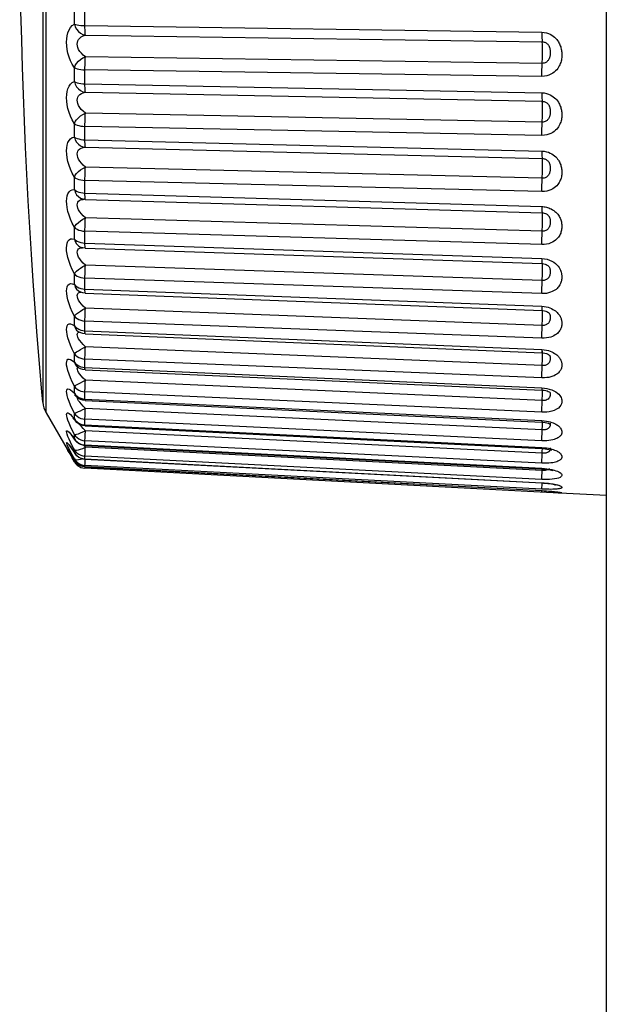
# Model space of a CAD drawing. Header units: millimetres. Extents: x -131 to 719, y -272 to 510.
# Tile 16 of 102: x -131 to -123, y 149 to 162. Entities that reach past the tile are written whole.
import ezdxf

# ---------------------------------------------------------------- set-up
doc = ezdxf.new("R2010")
doc.units = ezdxf.units.MM
doc.header["$LTSCALE"] = 23.1
doc.layers.get('0').update_dxf_attribs({"linetype": 'CONTINUOUS'})

msp = doc.modelspace()

# ---------------------------------------------------------------- linework, layer by layer
at = {"color": 7}
for p, q in [((-130.68, 156.962), (-130.68, 171.381)), ((-122.985, 140.751), (-122.985, 167.893)), ((-130.291, 162.3), (-130.291, 162.497)), ((-130.145, 162.249), (-130.145, 162.478)), ((-130.145, 162.279), (-123.87, 162.188)), ((-130.14, 162.148), (-123.866, 162.057)), ((-123.866, 161.761), (-130.14, 161.852)), ((-130.291, 161.51), (-130.291, 161.701)), ((-130.145, 161.451), (-130.145, 161.673)), ((-123.87, 161.582), (-130.145, 161.673)), ((-130.145, 161.48), (-123.87, 161.356)), ((-130.14, 161.363), (-123.866, 161.24)), ((-123.866, 160.954), (-130.14, 161.077)), ((-130.291, 160.749), (-130.291, 160.932)), ((-130.145, 160.683), (-130.145, 160.895)), ((-123.87, 160.772), (-130.145, 160.895)), ((-130.145, 160.71), (-123.87, 160.556)), ((-130.14, 160.609), (-123.866, 160.454)), ((-123.866, 160.182), (-130.14, 160.337)), ((-130.291, 160.026), (-130.291, 160.199)), ((-130.145, 159.953), (-130.145, 160.153)), ((-123.87, 159.999), (-130.145, 160.153)), ((-130.141, 159.893), (-130.157, 159.894)), ((-130.157, 159.894), (-130.157, 159.894)), ((-130.145, 159.979), (-123.87, 159.794)), ((-130.144, 159.931), (-130.145, 159.953)), ((-130.141, 159.893), (-123.866, 159.709)), ((-123.866, 159.454), (-130.14, 159.638)), ((-123.804, 159.691), (-123.804, 159.691)), ((-130.291, 159.348), (-130.291, 159.509)), ((-130.145, 159.269), (-130.145, 159.456)), ((-123.87, 159.272), (-130.145, 159.456)), ((-130.195, 159.227), (-130.177, 159.228)), ((-130.173, 159.227), (-130.191, 159.232)), ((-130.191, 159.232), (-130.191, 159.232)), ((-130.141, 159.223), (-130.173, 159.227)), ((-130.145, 159.293), (-123.87, 159.081)), ((-130.141, 159.223), (-123.867, 159.012)), ((-130.243, 159.125), (-130.25, 159.148)), ((-123.87, 159.081), (-123.834, 159.078)), ((-123.866, 158.777), (-130.14, 158.989)), ((-123.864, 159.013), (-123.865, 159.016)), ((-123.78, 158.977), (-123.78, 158.977)), ((-130.291, 158.723), (-130.291, 158.87)), ((-130.145, 158.639), (-130.145, 158.81)), ((-123.87, 158.598), (-130.145, 158.81)), ((-130.203, 158.669), (-130.174, 158.663)), ((-130.174, 158.663), (-130.145, 158.66)), ((-130.145, 158.66), (-123.87, 158.424)), ((-130.204, 158.618), (-130.22, 158.626)), ((-130.22, 158.626), (-130.22, 158.626)), ((-130.142, 158.605), (-123.868, 158.368)), ((-123.866, 158.16), (-130.14, 158.397)), ((-123.87, 158.424), (-123.84, 158.421)), ((-123.863, 158.38), (-123.864, 158.38)), ((-130.291, 158.157), (-130.291, 158.289)), ((-123.77, 158.329), (-123.77, 158.329)), ((-130.229, 158.109), (-130.203, 158.098)), ((-130.203, 158.098), (-130.174, 158.092)), ((-123.87, 157.986), (-130.145, 158.222)), ((-130.233, 158.074), (-130.241, 158.08)), ((-130.174, 158.092), (-130.145, 158.089)), ((-130.145, 158.089), (-123.87, 157.829)), ((-130.143, 158.046), (-123.868, 157.787)), ((-123.866, 157.609), (-130.14, 157.868)), ((-123.87, 157.829), (-123.838, 157.826)), ((-130.725, 157.717), (-130.725, 157.34)), ((-130.291, 157.657), (-130.291, 157.773)), ((-123.87, 157.441), (-130.145, 157.7)), ((-123.868, 157.787), (-123.852, 157.785)), ((-123.863, 157.808), (-123.863, 157.81)), ((-123.852, 157.785), (-123.829, 157.782)), ((-123.769, 157.755), (-123.766, 157.753)), ((-123.764, 157.75), (-123.764, 157.75)), ((-130.233, 157.581), (-130.256, 157.599)), ((-130.174, 157.587), (-130.145, 157.583)), ((-130.145, 157.583), (-123.87, 157.304)), ((-130.143, 157.552), (-123.869, 157.273)), ((-130.725, 157.34), (-130.725, 157.149)), ((-130.291, 157.229), (-130.291, 157.327)), ((-123.866, 157.129), (-130.14, 157.408)), ((-123.87, 157.304), (-123.836, 157.301)), ((-123.768, 157.287), (-123.734, 157.276)), ((-130.725, 157.149), (-130.725, 157.106)), ((-130.291, 157.229), (-130.28, 157.203)), ((-130.28, 157.203), (-130.268, 157.187)), ((-130.278, 157.198), (-130.268, 157.187)), ((-130.268, 157.187), (-130.268, 157.187)), ((-130.25, 157.161), (-130.252, 157.173)), ((-130.205, 157.143), (-130.233, 157.158)), ((-130.174, 157.154), (-130.145, 157.15)), ((-130.145, 157.15), (-130.145, 157.249)), ((-123.87, 156.97), (-130.145, 157.249)), ((-130.145, 157.15), (-123.87, 156.854)), ((-123.77, 157.248), (-123.763, 157.244)), ((-123.761, 157.246), (-123.761, 157.246)), ((-130.195, 157.08), (-130.216, 157.105)), ((-130.175, 157.133), (-130.205, 157.143)), ((-130.144, 157.129), (-130.175, 157.133)), ((-130.144, 157.129), (-123.87, 156.833)), ((-123.866, 156.727), (-130.14, 157.022)), ((-130.68, 156.962), (-130.323, 156.344)), ((-130.32, 156.911), (-130.291, 156.877)), ((-130.291, 156.956), (-130.261, 156.966)), ((-130.291, 156.877), (-130.291, 156.956)), ((-130.291, 156.877), (-130.28, 156.853)), ((-130.282, 156.856), (-130.276, 156.848)), ((-130.28, 156.853), (-130.277, 156.849)), ((-130.277, 156.849), (-130.276, 156.849)), ((-130.253, 156.835), (-130.229, 156.818)), ((-130.205, 156.795), (-130.233, 156.809)), ((-130.175, 156.785), (-130.205, 156.795)), ((-130.144, 156.781), (-130.175, 156.785)), ((-130.174, 156.798), (-130.145, 156.794)), ((-130.14, 156.715), (-130.17, 156.744)), ((-130.145, 156.794), (-130.145, 156.874)), ((-123.87, 156.578), (-130.145, 156.874)), ((-130.145, 156.794), (-123.87, 156.485)), ((-130.144, 156.781), (-123.87, 156.471)), ((-123.87, 156.854), (-123.838, 156.852)), ((-123.87, 156.833), (-123.853, 156.832)), ((-123.866, 156.727), (-123.863, 156.786)), ((-123.853, 156.832), (-123.826, 156.828)), ((-130.291, 156.605), (-130.291, 156.664)), ((-130.291, 156.605), (-130.282, 156.588)), ((-130.143, 156.656), (-130.14, 156.715)), ((-123.866, 156.406), (-130.14, 156.715)), ((-130.32, 156.509), (-130.344, 156.558)), ((-130.344, 156.494), (-130.32, 156.459)), ((-130.291, 156.454), (-130.32, 156.509)), ((-130.292, 156.601), (-130.282, 156.587)), ((-130.282, 156.588), (-130.282, 156.587)), ((-130.253, 156.561), (-130.229, 156.544)), ((-130.205, 156.525), (-130.233, 156.54)), ((-130.229, 156.544), (-130.203, 156.531)), ((-130.176, 156.516), (-130.205, 156.525)), ((-130.144, 156.511), (-130.176, 156.516)), ((-130.14, 156.489), (-130.167, 156.515)), ((-130.145, 156.519), (-130.145, 156.578)), ((-123.87, 156.269), (-130.145, 156.578)), ((-130.145, 156.519), (-123.87, 156.199)), ((-130.144, 156.511), (-123.87, 156.192)), ((-123.866, 156.17), (-130.14, 156.489)), ((-123.87, 156.485), (-123.838, 156.482)), ((-123.865, 156.435), (-123.863, 156.471)), ((-130.379, 156.443), (-130.39, 156.463)), ((-130.384, 156.459), (-130.378, 156.451)), ((-130.364, 156.416), (-130.379, 156.443)), ((-130.378, 156.451), (-130.375, 156.446)), ((-130.375, 156.446), (-130.367, 156.434)), ((-130.367, 156.434), (-130.357, 156.418)), ((-130.364, 156.43), (-130.344, 156.398)), ((-130.357, 156.418), (-130.346, 156.4)), ((-130.346, 156.4), (-130.333, 156.38)), ((-130.344, 156.398), (-130.333, 156.38)), ((-130.333, 156.38), (-130.297, 156.32)), ((-130.327, 156.369), (-130.32, 156.359)), ((-130.291, 156.289), (-130.323, 156.344)), ((-130.323, 156.344), (-130.323, 156.344)), ((-130.32, 156.459), (-130.291, 156.416)), ((-130.32, 156.359), (-130.297, 156.32)), ((-130.291, 156.416), (-130.291, 156.454)), ((-130.291, 156.416), (-130.287, 156.407)), ((-130.29, 156.412), (-130.286, 156.406)), ((-130.277, 156.394), (-130.287, 156.407)), ((-130.287, 156.407), (-130.287, 156.407)), ((-130.175, 156.329), (-130.205, 156.338)), ((-130.145, 156.327), (-130.145, 156.366)), ((-123.87, 156.047), (-130.145, 156.366)), ((-123.868, 156.347), (-123.865, 156.435)), ((-130.297, 156.32), (-130.289, 156.308)), ((-130.291, 156.311), (-130.291, 156.329)), ((-130.291, 156.311), (-130.29, 156.308)), ((-130.291, 156.289), (-130.274, 156.265)), ((-130.229, 156.226), (-130.203, 156.212)), ((-130.145, 156.324), (-130.175, 156.329)), ((-130.145, 156.221), (-130.175, 156.225)), ((-130.174, 156.243), (-130.145, 156.239)), ((-130.174, 156.226), (-130.145, 156.222)), ((-130.145, 156.324), (-130.145, 156.327)), ((-130.145, 156.327), (-123.87, 156.001)), ((-130.145, 156.324), (-123.87, 155.998)), ((-130.145, 156.221), (-130.145, 156.239)), ((-123.87, 155.914), (-130.145, 156.239)), ((-130.145, 156.222), (-123.87, 155.893)), ((-130.145, 156.2), (-130.144, 156.221)), ((-123.806, 155.867), (-130.145, 156.2)), ((-130.144, 156.257), (-130.143, 156.295)), ((-130.143, 156.295), (-130.141, 156.324)), ((-123.87, 156.199), (-123.836, 156.197)), ((-123.87, 156.192), (-123.842, 156.19)), ((-123.836, 156.197), (-123.801, 156.193)), ((-123.801, 156.193), (-123.766, 156.188)), ((-123.765, 156.193), (-123.773, 156.186)), ((-123.766, 156.188), (-123.732, 156.181)), ((-123.87, 156.001), (-123.87, 155.998)), ((-123.87, 155.931), (-123.868, 155.969)), ((-123.868, 155.969), (-123.867, 155.998)), ((-123.87, 155.893), (-123.87, 155.892)), ((-123.87, 155.893), (-123.838, 155.891)), ((-123.87, 155.871), (-123.869, 155.892)), ((-122.985, 155.824), (-123.806, 155.867)), ((-123.667, 155.86), (-123.701, 155.862))]:
    msp.add_line(p, q, dxfattribs=at)
for points in [[(-130.725, 166.261), (-130.725, 158.961), (-130.725, 158.593), (-130.725, 158.262), (-130.725, 157.969), (-130.725, 157.717)], [(-130.725, 157.106), (-130.738, 157.245), (-130.771, 157.638), (-130.802, 158.02), (-130.83, 158.397), (-130.857, 158.769), (-130.881, 159.139), (-130.904, 159.506), (-130.925, 159.873), (-130.944, 160.239), (-130.961, 160.603), (-130.977, 160.968), (-130.991, 161.334), (-131.003, 161.705), (-131.014, 162.083), (-131.024, 162.473), (-131.031, 162.877), (-131.037, 163.295), (-131.041, 163.726), (-131.042, 164.172)], [(-130.291, 161.701), (-130.32, 161.748), (-130.344, 161.796), (-130.364, 161.848), (-130.379, 161.9), (-130.39, 161.952), (-130.396, 162.002), (-130.399, 162.05), (-130.396, 162.096), (-130.39, 162.14), (-130.38, 162.182), (-130.364, 162.22), (-130.344, 162.254), (-130.32, 162.28), (-130.291, 162.3)], [(-130.291, 162.3), (-130.28, 162.263), (-130.261, 162.229), (-130.236, 162.199), (-130.207, 162.175), (-130.174, 162.158), (-130.14, 162.148)], [(-130.291, 162.3), (-130.274, 162.294), (-130.253, 162.289), (-130.229, 162.285), (-130.203, 162.282), (-130.174, 162.28), (-130.145, 162.279)], [(-130.14, 162.148), (-130.142, 162.159), (-130.143, 162.175), (-130.144, 162.196), (-130.144, 162.221), (-130.145, 162.249)], [(-123.87, 162.188), (-123.87, 162.158), (-123.87, 162.13), (-123.869, 162.105), (-123.868, 162.085), (-123.867, 162.068), (-123.865, 162.047)], [(-123.87, 162.188), (-123.838, 162.185), (-123.808, 162.18), (-123.78, 162.171), (-123.755, 162.16), (-123.733, 162.147), (-123.713, 162.134), (-123.695, 162.119), (-123.68, 162.104), (-123.666, 162.089), (-123.654, 162.073), (-123.644, 162.058), (-123.636, 162.044), (-123.628, 162.03), (-123.622, 162.015), (-123.617, 162.001), (-123.612, 161.987), (-123.608, 161.972), (-123.604, 161.958), (-123.601, 161.943), (-123.599, 161.928), (-123.598, 161.914), (-123.597, 161.899), (-123.596, 161.884), (-123.596, 161.869), (-123.597, 161.854), (-123.598, 161.839), (-123.6, 161.823), (-123.603, 161.806), (-123.607, 161.79), (-123.612, 161.774), (-123.617, 161.758), (-123.624, 161.741), (-123.632, 161.725), (-123.641, 161.708), (-123.653, 161.691), (-123.667, 161.673), (-123.683, 161.656), (-123.701, 161.64), (-123.722, 161.625), (-123.746, 161.611), (-123.774, 161.599), (-123.804, 161.59), (-123.836, 161.584), (-123.87, 161.582)], [(-130.14, 161.852), (-130.17, 161.875), (-130.195, 161.899), (-130.216, 161.925), (-130.232, 161.951), (-130.243, 161.977), (-130.25, 162.002), (-130.252, 162.025), (-130.25, 162.048), (-130.243, 162.07), (-130.232, 162.09), (-130.216, 162.109), (-130.196, 162.126), (-130.17, 162.139), (-130.14, 162.148)], [(-123.867, 161.736), (-123.865, 161.785), (-123.863, 161.812), (-123.863, 161.842), (-123.862, 161.872), (-123.861, 161.903), (-123.861, 161.933), (-123.861, 161.962), (-123.862, 161.988), (-123.863, 162.012), (-123.863, 162.031), (-123.865, 162.047)], [(-123.866, 162.057), (-123.853, 162.056), (-123.841, 162.054), (-123.83, 162.05), (-123.82, 162.046), (-123.811, 162.041), (-123.803, 162.035), (-123.796, 162.029), (-123.789, 162.023), (-123.784, 162.016), (-123.779, 162.01), (-123.775, 162.003), (-123.772, 161.997), (-123.769, 161.99), (-123.766, 161.984), (-123.764, 161.977), (-123.762, 161.97), (-123.76, 161.963), (-123.759, 161.955), (-123.757, 161.948), (-123.757, 161.94), (-123.756, 161.931), (-123.755, 161.923), (-123.755, 161.914), (-123.755, 161.906), (-123.756, 161.897), (-123.756, 161.888), (-123.757, 161.878), (-123.758, 161.869), (-123.76, 161.86), (-123.762, 161.851), (-123.764, 161.843), (-123.767, 161.834), (-123.77, 161.826), (-123.774, 161.818), (-123.779, 161.809), (-123.784, 161.801), (-123.791, 161.794), (-123.798, 161.786), (-123.806, 161.779), (-123.816, 161.773), (-123.827, 161.768), (-123.839, 161.764), (-123.852, 161.762), (-123.866, 161.761)], [(-130.291, 161.701), (-130.28, 161.731), (-130.261, 161.76), (-130.236, 161.789), (-130.207, 161.814), (-130.174, 161.835), (-130.14, 161.852)], [(-130.145, 161.673), (-130.145, 161.704), (-130.144, 161.736), (-130.144, 161.768), (-130.143, 161.798), (-130.142, 161.826), (-130.14, 161.852)], [(-130.291, 161.701), (-130.274, 161.693), (-130.253, 161.687), (-130.229, 161.681), (-130.203, 161.677), (-130.174, 161.674), (-130.145, 161.673)], [(-123.87, 161.582), (-123.87, 161.613), (-123.87, 161.645), (-123.869, 161.677), (-123.868, 161.707), (-123.867, 161.736)], [(-130.291, 160.932), (-130.32, 160.983), (-130.344, 161.034), (-130.364, 161.088), (-130.38, 161.141), (-130.39, 161.193), (-130.396, 161.243), (-130.399, 161.289), (-130.396, 161.332), (-130.39, 161.374), (-130.379, 161.413), (-130.364, 161.447), (-130.344, 161.475), (-130.32, 161.496), (-130.291, 161.51)], [(-130.291, 161.51), (-130.28, 161.473), (-130.261, 161.439), (-130.236, 161.41), (-130.207, 161.387), (-130.174, 161.371), (-130.14, 161.363)], [(-130.291, 161.51), (-130.274, 161.502), (-130.253, 161.495), (-130.229, 161.489), (-130.203, 161.484), (-130.174, 161.481), (-130.145, 161.48)], [(-130.14, 161.077), (-130.17, 161.102), (-130.196, 161.128), (-130.216, 161.155), (-130.232, 161.182), (-130.243, 161.208), (-130.25, 161.232), (-130.252, 161.255), (-130.25, 161.277), (-130.243, 161.297), (-130.232, 161.316), (-130.216, 161.333), (-130.195, 161.346), (-130.17, 161.357), (-130.14, 161.363)], [(-130.14, 161.363), (-130.142, 161.371), (-130.143, 161.384), (-130.144, 161.402), (-130.144, 161.425), (-130.145, 161.451)], [(-123.87, 161.356), (-123.87, 161.328), (-123.87, 161.301), (-123.869, 161.279), (-123.868, 161.261), (-123.867, 161.248), (-123.865, 161.232)], [(-123.87, 161.356), (-123.838, 161.354), (-123.808, 161.348), (-123.78, 161.339), (-123.755, 161.328), (-123.733, 161.316), (-123.713, 161.303), (-123.695, 161.289), (-123.68, 161.274), (-123.666, 161.259), (-123.654, 161.244), (-123.644, 161.23), (-123.636, 161.215), (-123.628, 161.202), (-123.622, 161.188), (-123.617, 161.174), (-123.612, 161.16), (-123.608, 161.146), (-123.604, 161.132), (-123.601, 161.118), (-123.599, 161.104), (-123.598, 161.089), (-123.597, 161.075), (-123.596, 161.061), (-123.596, 161.047), (-123.597, 161.032), (-123.598, 161.017), (-123.6, 161.002), (-123.603, 160.986), (-123.607, 160.97), (-123.612, 160.955), (-123.617, 160.939), (-123.624, 160.924), (-123.632, 160.908), (-123.641, 160.891), (-123.653, 160.875), (-123.667, 160.858), (-123.683, 160.842), (-123.701, 160.827), (-123.722, 160.812), (-123.746, 160.799), (-123.774, 160.787), (-123.804, 160.779), (-123.836, 160.774), (-123.87, 160.772)], [(-123.867, 160.927), (-123.865, 160.98), (-123.863, 161.009), (-123.863, 161.039), (-123.862, 161.069), (-123.861, 161.1), (-123.861, 161.129), (-123.861, 161.157), (-123.862, 161.182), (-123.863, 161.203), (-123.863, 161.22), (-123.865, 161.232)], [(-123.866, 161.24), (-123.853, 161.239), (-123.841, 161.236), (-123.83, 161.233), (-123.82, 161.229), (-123.811, 161.224), (-123.803, 161.218), (-123.796, 161.212), (-123.789, 161.206), (-123.784, 161.2), (-123.779, 161.194), (-123.775, 161.188), (-123.772, 161.181), (-123.769, 161.175), (-123.766, 161.169), (-123.764, 161.163), (-123.762, 161.156), (-123.76, 161.149), (-123.759, 161.142), (-123.757, 161.135), (-123.757, 161.127), (-123.756, 161.119), (-123.755, 161.111), (-123.755, 161.103), (-123.755, 161.094), (-123.756, 161.086), (-123.756, 161.077), (-123.757, 161.068), (-123.758, 161.059), (-123.76, 161.05), (-123.762, 161.041), (-123.764, 161.033), (-123.767, 161.025), (-123.77, 161.017), (-123.774, 161.009), (-123.779, 161.001), (-123.784, 160.993), (-123.791, 160.985), (-123.798, 160.978), (-123.806, 160.972), (-123.816, 160.966), (-123.827, 160.961), (-123.839, 160.957), (-123.852, 160.955), (-123.866, 160.954)], [(-130.291, 160.932), (-130.28, 160.96), (-130.261, 160.987), (-130.236, 161.014), (-130.207, 161.039), (-130.174, 161.06), (-130.14, 161.077)], [(-130.145, 160.895), (-130.145, 160.925), (-130.144, 160.957), (-130.144, 160.989), (-130.143, 161.02), (-130.142, 161.05), (-130.14, 161.077)], [(-130.291, 160.932), (-130.274, 160.922), (-130.253, 160.913), (-130.229, 160.906), (-130.203, 160.9), (-130.174, 160.897), (-130.145, 160.895)], [(-123.87, 160.772), (-123.87, 160.802), (-123.87, 160.834), (-123.869, 160.866), (-123.868, 160.897), (-123.867, 160.927)], [(-130.291, 160.199), (-130.32, 160.252), (-130.344, 160.306), (-130.364, 160.36), (-130.379, 160.414), (-130.39, 160.465), (-130.396, 160.513), (-130.399, 160.558), (-130.396, 160.599), (-130.39, 160.638), (-130.38, 160.673), (-130.364, 160.702), (-130.344, 160.726), (-130.32, 160.741), (-130.291, 160.749)], [(-130.291, 160.749), (-130.28, 160.712), (-130.261, 160.679), (-130.236, 160.651), (-130.207, 160.629), (-130.174, 160.615), (-130.14, 160.609)], [(-130.291, 160.749), (-130.274, 160.739), (-130.253, 160.729), (-130.229, 160.722), (-130.203, 160.716), (-130.174, 160.712), (-130.145, 160.71)], [(-130.14, 160.609), (-130.142, 160.613), (-130.143, 160.623), (-130.144, 160.639), (-130.144, 160.659), (-130.145, 160.683)], [(-130.14, 160.337), (-130.17, 160.363), (-130.195, 160.39), (-130.216, 160.418), (-130.232, 160.444), (-130.243, 160.47), (-130.25, 160.494), (-130.252, 160.516), (-130.25, 160.536), (-130.243, 160.555), (-130.232, 160.572), (-130.216, 160.587), (-130.196, 160.598), (-130.17, 160.606), (-130.14, 160.609)], [(-123.87, 160.556), (-123.87, 160.528), (-123.87, 160.504), (-123.869, 160.484), (-123.868, 160.469), (-123.867, 160.459), (-123.866, 160.454)], [(-123.87, 160.556), (-123.838, 160.553), (-123.808, 160.547), (-123.78, 160.539), (-123.755, 160.528), (-123.733, 160.516), (-123.713, 160.503), (-123.695, 160.49), (-123.68, 160.476), (-123.666, 160.461), (-123.654, 160.447), (-123.644, 160.433), (-123.636, 160.42), (-123.628, 160.406), (-123.622, 160.393), (-123.617, 160.38), (-123.612, 160.367), (-123.608, 160.353), (-123.604, 160.34), (-123.601, 160.326), (-123.599, 160.313), (-123.598, 160.299), (-123.597, 160.285), (-123.596, 160.272), (-123.596, 160.258), (-123.597, 160.244), (-123.598, 160.23), (-123.6, 160.216), (-123.603, 160.201), (-123.607, 160.186), (-123.612, 160.171), (-123.617, 160.156), (-123.624, 160.141), (-123.632, 160.126), (-123.641, 160.111), (-123.653, 160.095), (-123.667, 160.08), (-123.683, 160.065), (-123.701, 160.05), (-123.722, 160.036), (-123.746, 160.024), (-123.774, 160.013), (-123.804, 160.005), (-123.836, 160.001), (-123.87, 159.999)], [(-123.867, 160.153), (-123.865, 160.21), (-123.863, 160.239), (-123.863, 160.27), (-123.862, 160.301), (-123.861, 160.331), (-123.861, 160.359), (-123.861, 160.385), (-123.862, 160.407), (-123.863, 160.426), (-123.863, 160.441), (-123.865, 160.45), (-123.866, 160.454)], [(-123.866, 160.454), (-123.853, 160.453), (-123.841, 160.451), (-123.83, 160.448), (-123.82, 160.443), (-123.811, 160.439), (-123.803, 160.433), (-123.796, 160.428), (-123.789, 160.422), (-123.784, 160.416), (-123.779, 160.411), (-123.775, 160.405), (-123.772, 160.399), (-123.769, 160.393), (-123.766, 160.387), (-123.764, 160.381), (-123.762, 160.375), (-123.76, 160.369), (-123.759, 160.362), (-123.757, 160.355), (-123.757, 160.348), (-123.756, 160.34), (-123.755, 160.333), (-123.755, 160.325), (-123.755, 160.317), (-123.756, 160.309), (-123.756, 160.3), (-123.757, 160.292), (-123.758, 160.283), (-123.76, 160.274), (-123.762, 160.266), (-123.764, 160.258), (-123.767, 160.25), (-123.77, 160.242), (-123.774, 160.234), (-123.779, 160.227), (-123.784, 160.219), (-123.791, 160.212), (-123.798, 160.205), (-123.806, 160.199), (-123.816, 160.193), (-123.827, 160.188), (-123.839, 160.185), (-123.852, 160.183), (-123.866, 160.182)], [(-130.291, 160.199), (-130.28, 160.223), (-130.261, 160.249), (-130.236, 160.274), (-130.207, 160.297), (-130.174, 160.318), (-130.14, 160.337)], [(-130.145, 160.153), (-130.145, 160.182), (-130.144, 160.213), (-130.144, 160.245), (-130.143, 160.277), (-130.142, 160.308), (-130.14, 160.337)], [(-130.291, 160.199), (-130.274, 160.186), (-130.253, 160.176), (-130.229, 160.167), (-130.203, 160.16), (-130.174, 160.156), (-130.145, 160.153)], [(-123.87, 159.999), (-123.87, 160.028), (-123.87, 160.059), (-123.869, 160.091), (-123.868, 160.123), (-123.867, 160.153)], [(-130.291, 159.509), (-130.32, 159.565), (-130.344, 159.62), (-130.364, 159.675), (-130.379, 159.728), (-130.39, 159.779), (-130.396, 159.825), (-130.399, 159.868), (-130.396, 159.906), (-130.39, 159.941), (-130.38, 159.971), (-130.364, 159.996), (-130.344, 160.014), (-130.32, 160.024), (-130.291, 160.026)], [(-130.291, 160.026), (-130.28, 159.99), (-130.261, 159.957), (-130.236, 159.93), (-130.207, 159.91), (-130.174, 159.898), (-130.157, 159.894)], [(-130.291, 160.026), (-130.274, 160.013), (-130.253, 160.002), (-130.229, 159.992), (-130.203, 159.985), (-130.174, 159.981), (-130.145, 159.979)], [(-130.14, 159.638), (-130.17, 159.666), (-130.195, 159.694), (-130.216, 159.722), (-130.232, 159.748), (-130.243, 159.773), (-130.25, 159.796), (-130.252, 159.817), (-130.25, 159.836), (-130.243, 159.854)], [(-130.243, 159.854), (-130.232, 159.868), (-130.216, 159.88), (-130.196, 159.889), (-130.17, 159.893), (-130.157, 159.894)], [(-130.141, 159.893), (-130.142, 159.895), (-130.143, 159.902), (-130.144, 159.914), (-130.144, 159.931)], [(-123.87, 159.794), (-123.87, 159.769), (-123.87, 159.747), (-123.869, 159.73), (-123.868, 159.718), (-123.867, 159.711), (-123.866, 159.709)], [(-123.87, 159.794), (-123.855, 159.794), (-123.84, 159.792), (-123.824, 159.79)], [(-123.824, 159.79), (-123.809, 159.786), (-123.793, 159.782), (-123.776, 159.776), (-123.759, 159.769), (-123.741, 159.761), (-123.724, 159.751), (-123.707, 159.74), (-123.691, 159.728), (-123.677, 159.715), (-123.663, 159.701), (-123.652, 159.688), (-123.642, 159.674), (-123.634, 159.661), (-123.627, 159.649), (-123.62, 159.636), (-123.615, 159.624), (-123.611, 159.611), (-123.607, 159.599), (-123.603, 159.586), (-123.601, 159.574), (-123.599, 159.561), (-123.597, 159.548), (-123.597, 159.536), (-123.596, 159.523), (-123.596, 159.51), (-123.597, 159.497), (-123.599, 159.484), (-123.601, 159.471), (-123.604, 159.457), (-123.608, 159.443), (-123.612, 159.429), (-123.618, 159.416), (-123.625, 159.402), (-123.633, 159.388), (-123.642, 159.374), (-123.654, 159.359), (-123.668, 159.345), (-123.684, 159.331), (-123.702, 159.317), (-123.723, 159.305), (-123.747, 159.294), (-123.775, 159.284), (-123.805, 159.277), (-123.837, 159.273), (-123.87, 159.272)], [(-130.291, 159.509), (-130.28, 159.531), (-130.261, 159.553), (-130.236, 159.576), (-130.207, 159.599), (-130.174, 159.619), (-130.14, 159.638)], [(-130.145, 159.456), (-130.145, 159.483), (-130.144, 159.513), (-130.144, 159.544), (-130.143, 159.576), (-130.142, 159.608), (-130.14, 159.638)], [(-123.866, 159.454), (-123.865, 159.483), (-123.863, 159.513), (-123.863, 159.544), (-123.862, 159.574), (-123.861, 159.603), (-123.861, 159.63), (-123.861, 159.654), (-123.862, 159.675), (-123.863, 159.691), (-123.863, 159.702), (-123.865, 159.708), (-123.865, 159.709)], [(-123.866, 159.709), (-123.854, 159.708), (-123.837, 159.705), (-123.82, 159.699), (-123.806, 159.692), (-123.804, 159.691)], [(-123.804, 159.691), (-123.801, 159.688), (-123.794, 159.683), (-123.788, 159.678), (-123.783, 159.673), (-123.778, 159.667), (-123.774, 159.662), (-123.771, 159.656), (-123.768, 159.651), (-123.765, 159.645), (-123.763, 159.64), (-123.761, 159.634), (-123.76, 159.628), (-123.758, 159.622), (-123.757, 159.616), (-123.756, 159.609), (-123.756, 159.602), (-123.755, 159.595), (-123.755, 159.588), (-123.755, 159.58), (-123.756, 159.572), (-123.756, 159.564), (-123.757, 159.556), (-123.758, 159.548), (-123.76, 159.54), (-123.762, 159.532), (-123.764, 159.525), (-123.767, 159.517), (-123.77, 159.51), (-123.774, 159.502), (-123.779, 159.495), (-123.785, 159.488), (-123.791, 159.481), (-123.798, 159.475), (-123.807, 159.469), (-123.817, 159.464), (-123.828, 159.46), (-123.84, 159.456), (-123.852, 159.454), (-123.866, 159.454)], [(-130.291, 159.509), (-130.274, 159.494), (-130.253, 159.482), (-130.229, 159.471), (-130.203, 159.463), (-130.174, 159.458), (-130.145, 159.456)], [(-123.87, 159.272), (-123.87, 159.299), (-123.87, 159.329), (-123.869, 159.36), (-123.868, 159.392), (-123.867, 159.424), (-123.866, 159.454)], [(-130.291, 158.87), (-130.32, 158.928), (-130.344, 158.984), (-130.364, 159.04), (-130.38, 159.092), (-130.39, 159.141), (-130.397, 159.186), (-130.399, 159.225), (-130.396, 159.26), (-130.39, 159.291), (-130.379, 159.317), (-130.364, 159.336), (-130.344, 159.349), (-130.32, 159.352), (-130.291, 159.348)], [(-130.291, 159.348), (-130.28, 159.313), (-130.261, 159.282), (-130.236, 159.256), (-130.207, 159.238), (-130.191, 159.232)], [(-130.291, 159.348), (-130.274, 159.333), (-130.253, 159.32), (-130.229, 159.309), (-130.203, 159.301), (-130.174, 159.295), (-130.145, 159.293)], [(-130.25, 159.148), (-130.252, 159.167), (-130.25, 159.184), (-130.243, 159.199)], [(-130.243, 159.199), (-130.232, 159.212), (-130.216, 159.221), (-130.195, 159.227)], [(-130.141, 159.223), (-130.142, 159.223), (-130.143, 159.227), (-130.144, 159.236), (-130.144, 159.25), (-130.145, 159.269)], [(-130.14, 158.989), (-130.17, 159.018), (-130.196, 159.047), (-130.216, 159.075), (-130.232, 159.101), (-130.243, 159.125)], [(-123.87, 159.081), (-123.87, 159.058), (-123.87, 159.039), (-123.869, 159.024), (-123.868, 159.015), (-123.867, 159.012), (-123.867, 159.012)], [(-123.764, 159.059), (-123.733, 159.045), (-123.705, 159.029), (-123.682, 159.011), (-123.663, 158.993), (-123.647, 158.975), (-123.634, 158.957), (-123.624, 158.939), (-123.616, 158.922), (-123.609, 158.906), (-123.605, 158.891), (-123.601, 158.876), (-123.599, 158.863), (-123.597, 158.85), (-123.596, 158.838), (-123.596, 158.826), (-123.597, 158.813), (-123.598, 158.801), (-123.599, 158.788), (-123.602, 158.776), (-123.605, 158.763), (-123.609, 158.751), (-123.613, 158.739), (-123.618, 158.728), (-123.624, 158.717), (-123.632, 158.705), (-123.64, 158.693), (-123.65, 158.681), (-123.662, 158.669), (-123.676, 158.657), (-123.691, 158.646), (-123.709, 158.635), (-123.73, 158.625), (-123.752, 158.616), (-123.778, 158.608), (-123.807, 158.602), (-123.838, 158.599), (-123.87, 158.598)], [(-123.834, 159.078), (-123.799, 159.071), (-123.764, 159.059)], [(-130.291, 158.87), (-130.28, 158.889), (-130.261, 158.908), (-130.236, 158.929), (-130.207, 158.95), (-130.174, 158.97), (-130.14, 158.989)], [(-130.145, 158.81), (-130.145, 158.835), (-130.144, 158.864), (-130.144, 158.894), (-130.143, 158.926), (-130.142, 158.958), (-130.14, 158.989)], [(-123.867, 159.012), (-123.86, 159.011), (-123.842, 159.009), (-123.825, 159.004)], [(-123.866, 158.777), (-123.865, 158.807), (-123.863, 158.838), (-123.863, 158.869), (-123.862, 158.898), (-123.861, 158.926), (-123.861, 158.951), (-123.861, 158.973), (-123.862, 158.991), (-123.863, 159.004), (-123.863, 159.011)], [(-123.761, 158.943), (-123.759, 158.936), (-123.757, 158.929), (-123.756, 158.922), (-123.756, 158.915), (-123.755, 158.908), (-123.755, 158.901), (-123.755, 158.894), (-123.756, 158.886), (-123.757, 158.879), (-123.758, 158.871), (-123.759, 158.863), (-123.76, 158.856), (-123.762, 158.849), (-123.764, 158.843), (-123.767, 158.836), (-123.77, 158.83), (-123.773, 158.824), (-123.777, 158.818), (-123.782, 158.812), (-123.788, 158.806), (-123.794, 158.8), (-123.801, 158.795), (-123.809, 158.79), (-123.819, 158.786), (-123.829, 158.782), (-123.84, 158.779), (-123.853, 158.778), (-123.866, 158.777)], [(-123.825, 159.004), (-123.81, 158.998), (-123.798, 158.991), (-123.787, 158.984), (-123.78, 158.977)], [(-123.78, 158.977), (-123.776, 158.972), (-123.771, 158.965), (-123.767, 158.958), (-123.763, 158.95), (-123.761, 158.943)], [(-130.291, 158.87), (-130.274, 158.853), (-130.253, 158.839), (-130.229, 158.827), (-130.203, 158.818), (-130.174, 158.813), (-130.145, 158.81)], [(-123.87, 158.598), (-123.87, 158.624), (-123.87, 158.652), (-123.869, 158.683), (-123.868, 158.715), (-123.867, 158.746), (-123.866, 158.777)], [(-130.291, 158.289), (-130.32, 158.348), (-130.344, 158.405), (-130.364, 158.459), (-130.379, 158.511), (-130.39, 158.557), (-130.396, 158.599), (-130.399, 158.635), (-130.396, 158.666), (-130.39, 158.693), (-130.38, 158.714), (-130.364, 158.729), (-130.344, 158.736), (-130.32, 158.733), (-130.291, 158.723)], [(-130.291, 158.723), (-130.28, 158.689), (-130.261, 158.66), (-130.236, 158.636), (-130.22, 158.626)], [(-130.291, 158.723), (-130.274, 158.706), (-130.253, 158.691), (-130.229, 158.679), (-130.203, 158.669)], [(-130.142, 158.605), (-130.143, 158.606), (-130.144, 158.612), (-130.144, 158.623), (-130.145, 158.639)], [(-130.14, 158.397), (-130.17, 158.426), (-130.195, 158.455), (-130.216, 158.483), (-130.232, 158.509), (-130.243, 158.532), (-130.25, 158.553), (-130.252, 158.571), (-130.25, 158.586), (-130.243, 158.599)], [(-130.243, 158.599), (-130.232, 158.609), (-130.216, 158.616), (-130.202, 158.618)], [(-130.142, 158.605), (-130.173, 158.609), (-130.204, 158.618)], [(-130.291, 158.289), (-130.28, 158.304), (-130.261, 158.321), (-130.236, 158.34), (-130.207, 158.359), (-130.174, 158.378), (-130.14, 158.397)], [(-130.145, 158.089), (-130.145, 158.246), (-130.144, 158.273), (-130.144, 158.302), (-130.143, 158.333), (-130.142, 158.365), (-130.14, 158.397)], [(-123.87, 158.424), (-123.87, 158.403), (-123.87, 158.386), (-123.869, 158.375), (-123.868, 158.369), (-123.868, 158.368)], [(-123.737, 158.392), (-123.718, 158.382), (-123.7, 158.371), (-123.685, 158.36), (-123.671, 158.349), (-123.659, 158.338), (-123.649, 158.327), (-123.64, 158.317), (-123.633, 158.306), (-123.626, 158.296), (-123.62, 158.286), (-123.615, 158.276), (-123.611, 158.266), (-123.607, 158.256), (-123.604, 158.245), (-123.601, 158.235), (-123.599, 158.225), (-123.598, 158.215), (-123.597, 158.204), (-123.596, 158.194), (-123.596, 158.184), (-123.597, 158.174), (-123.598, 158.163), (-123.6, 158.152), (-123.602, 158.141), (-123.606, 158.13), (-123.61, 158.119), (-123.615, 158.108), (-123.62, 158.097), (-123.627, 158.086), (-123.636, 158.075), (-123.646, 158.064), (-123.657, 158.052), (-123.671, 158.041), (-123.687, 158.03), (-123.705, 158.02), (-123.726, 158.01), (-123.749, 158.002), (-123.776, 157.994), (-123.805, 157.989), (-123.837, 157.986), (-123.87, 157.986)], [(-123.868, 158.368), (-123.856, 158.367), (-123.836, 158.364), (-123.817, 158.359)], [(-123.866, 158.16), (-123.865, 158.191), (-123.863, 158.221), (-123.863, 158.252), (-123.862, 158.28), (-123.861, 158.307), (-123.861, 158.33), (-123.861, 158.349), (-123.862, 158.364), (-123.862, 158.368)], [(-123.84, 158.421), (-123.811, 158.416), (-123.784, 158.41)], [(-123.784, 158.41), (-123.759, 158.401), (-123.737, 158.392)], [(-130.291, 158.289), (-130.274, 158.271), (-130.253, 158.255), (-130.229, 158.242), (-130.203, 158.232), (-130.174, 158.226), (-130.145, 158.222)], [(-123.763, 158.317), (-123.761, 158.313), (-123.76, 158.308), (-123.758, 158.303), (-123.757, 158.298), (-123.757, 158.293), (-123.756, 158.288), (-123.755, 158.282), (-123.755, 158.276), (-123.755, 158.27), (-123.756, 158.264), (-123.756, 158.258), (-123.757, 158.251), (-123.758, 158.244), (-123.759, 158.237), (-123.761, 158.23), (-123.763, 158.224), (-123.765, 158.218), (-123.768, 158.211), (-123.772, 158.205), (-123.776, 158.199), (-123.78, 158.193), (-123.786, 158.187), (-123.792, 158.182), (-123.8, 158.177), (-123.808, 158.172), (-123.817, 158.168), (-123.828, 158.164), (-123.84, 158.162), (-123.852, 158.16), (-123.866, 158.16)], [(-123.817, 158.359), (-123.801, 158.352), (-123.788, 158.345), (-123.778, 158.338), (-123.773, 158.332), (-123.77, 158.329)], [(-123.77, 158.329), (-123.768, 158.325), (-123.765, 158.321), (-123.763, 158.317)], [(-130.291, 157.773), (-130.32, 157.833), (-130.344, 157.889), (-130.364, 157.942), (-130.379, 157.992), (-130.39, 158.035), (-130.396, 158.074), (-130.399, 158.107), (-130.396, 158.134), (-130.39, 158.156), (-130.38, 158.172), (-130.364, 158.181), (-130.344, 158.182), (-130.32, 158.174), (-130.291, 158.157)], [(-130.291, 158.157), (-130.28, 158.126), (-130.261, 158.098), (-130.241, 158.08)], [(-130.291, 158.157), (-130.274, 158.138), (-130.253, 158.122), (-130.229, 158.109)], [(-123.87, 157.986), (-123.87, 158.009), (-123.87, 158.036), (-123.869, 158.065), (-123.868, 158.097), (-123.867, 158.129), (-123.866, 158.16)], [(-130.243, 158), (-130.25, 158.02), (-130.252, 158.036), (-130.25, 158.049), (-130.243, 158.06)], [(-130.243, 158.081), (-130.243, 158.082), (-130.242, 158.081), (-130.241, 158.08)], [(-130.243, 158.06), (-130.232, 158.068), (-130.224, 158.07)], [(-130.14, 157.868), (-130.17, 157.898), (-130.195, 157.927), (-130.216, 157.954), (-130.232, 157.978), (-130.243, 158)], [(-130.143, 158.046), (-130.174, 158.05), (-130.204, 158.06), (-130.233, 158.074)], [(-130.143, 158.046), (-130.144, 158.048), (-130.144, 158.057), (-130.145, 158.07), (-130.145, 158.089)], [(-130.291, 157.773), (-130.28, 157.785), (-130.261, 157.798), (-130.236, 157.814), (-130.207, 157.832), (-130.174, 157.849), (-130.14, 157.868)], [(-130.145, 157.583), (-130.145, 157.721), (-130.144, 157.746), (-130.144, 157.774), (-130.143, 157.804), (-130.142, 157.836), (-130.14, 157.868)], [(-123.87, 157.829), (-123.87, 157.811), (-123.87, 157.797), (-123.869, 157.789), (-123.868, 157.787)], [(-123.838, 157.826), (-123.808, 157.822), (-123.78, 157.815)], [(-130.291, 157.327), (-130.32, 157.387), (-130.344, 157.442), (-130.364, 157.494), (-130.38, 157.541), (-130.39, 157.582), (-130.397, 157.617), (-130.399, 157.645), (-130.396, 157.668), (-130.39, 157.685), (-130.379, 157.696), (-130.364, 157.699), (-130.344, 157.694), (-130.32, 157.68), (-130.291, 157.657)], [(-130.291, 157.773), (-130.274, 157.753), (-130.253, 157.736), (-130.229, 157.722), (-130.203, 157.711), (-130.174, 157.704), (-130.145, 157.7)], [(-123.733, 157.798), (-123.713, 157.788), (-123.695, 157.778), (-123.68, 157.767), (-123.666, 157.757), (-123.654, 157.747), (-123.644, 157.736), (-123.636, 157.727), (-123.628, 157.717), (-123.622, 157.708), (-123.617, 157.698), (-123.612, 157.689), (-123.608, 157.679), (-123.604, 157.67), (-123.601, 157.66), (-123.599, 157.65), (-123.598, 157.641), (-123.597, 157.631), (-123.596, 157.622), (-123.596, 157.612), (-123.597, 157.603), (-123.598, 157.593), (-123.6, 157.583), (-123.603, 157.573), (-123.607, 157.562), (-123.612, 157.552), (-123.617, 157.542), (-123.624, 157.532), (-123.632, 157.522), (-123.641, 157.512), (-123.653, 157.501), (-123.667, 157.491), (-123.683, 157.481), (-123.701, 157.471), (-123.722, 157.463), (-123.746, 157.455), (-123.774, 157.448), (-123.804, 157.444), (-123.836, 157.441), (-123.87, 157.441)], [(-123.866, 157.609), (-123.865, 157.639), (-123.863, 157.67), (-123.863, 157.699), (-123.862, 157.727), (-123.861, 157.751), (-123.861, 157.772)], [(-123.764, 157.75), (-123.764, 157.749), (-123.762, 157.746), (-123.76, 157.741), (-123.759, 157.737), (-123.757, 157.733), (-123.757, 157.728), (-123.756, 157.723), (-123.755, 157.718), (-123.755, 157.713), (-123.755, 157.707), (-123.756, 157.701), (-123.756, 157.695), (-123.757, 157.689), (-123.758, 157.682), (-123.76, 157.676), (-123.762, 157.669), (-123.764, 157.663), (-123.767, 157.657), (-123.77, 157.651), (-123.774, 157.645), (-123.779, 157.64), (-123.784, 157.634), (-123.791, 157.629), (-123.798, 157.624), (-123.806, 157.619), (-123.816, 157.616), (-123.827, 157.612), (-123.839, 157.61), (-123.852, 157.609), (-123.866, 157.609)], [(-123.861, 157.772), (-123.861, 157.789), (-123.862, 157.801), (-123.863, 157.808)], [(-123.829, 157.782), (-123.809, 157.776), (-123.791, 157.769), (-123.778, 157.762), (-123.769, 157.755)], [(-123.78, 157.815), (-123.755, 157.807), (-123.733, 157.798)], [(-123.766, 157.753), (-123.765, 157.751), (-123.764, 157.75), (-123.764, 157.75)], [(-130.291, 157.657), (-130.28, 157.628), (-130.261, 157.603), (-130.256, 157.599)], [(-130.291, 157.657), (-130.274, 157.637), (-130.253, 157.62), (-130.229, 157.605)], [(-130.264, 157.606), (-130.267, 157.607), (-130.265, 157.606), (-130.258, 157.6), (-130.257, 157.599)], [(-130.243, 157.537), (-130.25, 157.555), (-130.252, 157.569), (-130.25, 157.58), (-130.243, 157.588)], [(-130.143, 157.552), (-130.175, 157.556), (-130.205, 157.566), (-130.233, 157.581)], [(-130.229, 157.605), (-130.203, 157.594), (-130.174, 157.587)], [(-130.143, 157.552), (-130.144, 157.552), (-130.144, 157.557), (-130.145, 157.568), (-130.145, 157.583)], [(-123.87, 157.441), (-123.87, 157.462), (-123.87, 157.487), (-123.869, 157.515), (-123.868, 157.545), (-123.867, 157.577), (-123.866, 157.609)], [(-130.196, 157.467), (-130.216, 157.493), (-130.232, 157.517), (-130.243, 157.537)], [(-130.14, 157.408), (-130.17, 157.438), (-130.196, 157.467)], [(-130.291, 156.956), (-130.32, 157.015), (-130.344, 157.068), (-130.364, 157.118), (-130.379, 157.161), (-130.39, 157.199), (-130.396, 157.229), (-130.399, 157.254), (-130.396, 157.272), (-130.39, 157.285), (-130.38, 157.29), (-130.364, 157.288), (-130.344, 157.277), (-130.32, 157.258), (-130.291, 157.229)], [(-130.291, 157.327), (-130.28, 157.335), (-130.261, 157.345), (-130.236, 157.358), (-130.207, 157.373), (-130.174, 157.39), (-130.14, 157.408)], [(-130.291, 157.327), (-130.274, 157.306), (-130.253, 157.287), (-130.229, 157.272), (-130.203, 157.26), (-130.174, 157.253), (-130.145, 157.249)], [(-130.145, 157.249), (-130.145, 157.267), (-130.144, 157.29), (-130.144, 157.316), (-130.143, 157.345), (-130.142, 157.376), (-130.14, 157.408)], [(-123.87, 157.304), (-123.87, 157.289), (-123.87, 157.278), (-123.869, 157.273), (-123.869, 157.273)], [(-123.836, 157.301), (-123.802, 157.296), (-123.768, 157.287)], [(-130.291, 157.229), (-130.274, 157.208), (-130.253, 157.189), (-130.229, 157.173)], [(-130.284, 157.205), (-130.289, 157.208), (-130.29, 157.208), (-130.286, 157.205), (-130.278, 157.198)], [(-130.233, 157.158), (-130.258, 157.177), (-130.268, 157.187)], [(-130.216, 157.105), (-130.232, 157.127), (-130.243, 157.146), (-130.25, 157.161)], [(-130.229, 157.173), (-130.203, 157.161), (-130.174, 157.154)], [(-130.144, 157.129), (-130.144, 157.13), (-130.145, 157.138), (-130.145, 157.15)], [(-123.734, 157.276), (-123.704, 157.263), (-123.677, 157.247), (-123.656, 157.232), (-123.639, 157.216), (-123.625, 157.201), (-123.615, 157.186), (-123.607, 157.171), (-123.601, 157.155), (-123.598, 157.139), (-123.596, 157.122), (-123.597, 157.105), (-123.601, 157.086), (-123.61, 157.066), (-123.623, 157.046), (-123.644, 157.027), (-123.669, 157.009), (-123.7, 156.995), (-123.734, 156.984), (-123.769, 156.976), (-123.804, 156.972), (-123.837, 156.97), (-123.87, 156.97)], [(-123.869, 157.273), (-123.86, 157.272), (-123.838, 157.27)], [(-123.867, 157.097), (-123.865, 157.16), (-123.863, 157.19), (-123.863, 157.218), (-123.862, 157.244), (-123.861, 157.266), (-123.861, 157.273)], [(-123.761, 157.246), (-123.76, 157.244), (-123.757, 157.237), (-123.756, 157.229), (-123.755, 157.22), (-123.756, 157.209), (-123.757, 157.197), (-123.761, 157.185), (-123.766, 157.172), (-123.774, 157.161), (-123.785, 157.15), (-123.797, 157.142), (-123.811, 157.136), (-123.825, 157.132), (-123.839, 157.13), (-123.853, 157.129), (-123.866, 157.129)], [(-123.838, 157.27), (-123.818, 157.266), (-123.799, 157.261), (-123.783, 157.255), (-123.77, 157.248)], [(-130.261, 156.966), (-130.236, 156.977), (-130.207, 156.99), (-130.174, 157.005), (-130.14, 157.022)], [(-130.14, 157.022), (-130.17, 157.052), (-130.195, 157.08)], [(-130.145, 156.874), (-130.145, 156.889), (-130.144, 156.909), (-130.144, 156.933), (-130.143, 156.961), (-130.142, 156.991), (-130.14, 157.022)], [(-123.87, 156.97), (-123.87, 156.988), (-123.87, 157.011), (-123.869, 157.037), (-123.868, 157.066), (-123.867, 157.097)], [(-130.291, 156.664), (-130.32, 156.721), (-130.344, 156.773), (-130.364, 156.819), (-130.379, 156.859), (-130.39, 156.893), (-130.396, 156.919), (-130.399, 156.939), (-130.396, 156.953), (-130.39, 156.96), (-130.38, 156.96), (-130.364, 156.952), (-130.344, 156.936), (-130.32, 156.911)], [(-130.31, 156.887), (-130.313, 156.889), (-130.312, 156.889), (-130.308, 156.885), (-130.301, 156.877), (-130.292, 156.868), (-130.282, 156.856)], [(-130.291, 156.956), (-130.274, 156.933), (-130.253, 156.914), (-130.229, 156.898), (-130.203, 156.885), (-130.174, 156.878), (-130.145, 156.874)], [(-130.291, 156.877), (-130.274, 156.854), (-130.253, 156.835)], [(-130.233, 156.809), (-130.258, 156.829), (-130.277, 156.849)], [(-130.229, 156.818), (-130.203, 156.806), (-130.174, 156.798)], [(-130.17, 156.744), (-130.195, 156.771), (-130.216, 156.794), (-130.224, 156.804)], [(-130.144, 156.781), (-130.144, 156.781), (-130.145, 156.785), (-130.145, 156.794)], [(-123.87, 156.854), (-123.87, 156.842), (-123.87, 156.835), (-123.87, 156.833)], [(-123.733, 156.829), (-123.713, 156.822), (-123.695, 156.814), (-123.68, 156.806), (-123.666, 156.798), (-123.654, 156.791), (-123.644, 156.783), (-123.636, 156.776), (-123.628, 156.769), (-123.622, 156.762), (-123.617, 156.755), (-123.612, 156.748), (-123.608, 156.741), (-123.604, 156.734), (-123.601, 156.727), (-123.599, 156.72), (-123.598, 156.713), (-123.597, 156.707), (-123.596, 156.7), (-123.596, 156.693), (-123.597, 156.686), (-123.598, 156.679), (-123.6, 156.672), (-123.603, 156.665), (-123.607, 156.658), (-123.612, 156.651), (-123.617, 156.644), (-123.624, 156.637), (-123.632, 156.63), (-123.641, 156.623), (-123.653, 156.616), (-123.667, 156.609), (-123.683, 156.602), (-123.701, 156.596), (-123.722, 156.59), (-123.746, 156.585), (-123.774, 156.581), (-123.804, 156.578), (-123.836, 156.577), (-123.87, 156.578)], [(-123.767, 156.762), (-123.77, 156.758), (-123.774, 156.753), (-123.779, 156.749), (-123.784, 156.745), (-123.791, 156.741), (-123.798, 156.737), (-123.806, 156.734), (-123.816, 156.731), (-123.827, 156.729), (-123.839, 156.727), (-123.852, 156.727), (-123.866, 156.727)], [(-123.863, 156.786), (-123.863, 156.813), (-123.862, 156.832)], [(-123.838, 156.852), (-123.808, 156.848), (-123.78, 156.842)], [(-123.826, 156.828), (-123.802, 156.823), (-123.781, 156.817), (-123.764, 156.811)], [(-123.78, 156.842), (-123.755, 156.836), (-123.733, 156.829)], [(-123.762, 156.772), (-123.764, 156.767), (-123.767, 156.762)], [(-123.764, 156.811), (-123.753, 156.806), (-123.748, 156.803)], [(-123.755, 156.808), (-123.755, 156.804), (-123.755, 156.8), (-123.756, 156.796), (-123.756, 156.791), (-123.757, 156.786), (-123.758, 156.781), (-123.76, 156.776), (-123.762, 156.772)], [(-123.759, 156.82), (-123.757, 156.818), (-123.757, 156.814), (-123.756, 156.811), (-123.755, 156.808)], [(-130.379, 156.637), (-130.39, 156.666), (-130.396, 156.688), (-130.399, 156.704), (-130.397, 156.712), (-130.39, 156.714), (-130.38, 156.709), (-130.364, 156.695), (-130.344, 156.674)], [(-130.344, 156.558), (-130.364, 156.601), (-130.379, 156.637)], [(-130.344, 156.674), (-130.32, 156.644), (-130.291, 156.605)], [(-130.335, 156.655), (-130.336, 156.655), (-130.333, 156.652), (-130.328, 156.647), (-130.321, 156.638), (-130.312, 156.628), (-130.303, 156.615), (-130.292, 156.601)], [(-130.291, 156.664), (-130.28, 156.664), (-130.261, 156.667), (-130.236, 156.674), (-130.207, 156.685), (-130.174, 156.698), (-130.14, 156.715)], [(-130.291, 156.664), (-130.274, 156.64), (-130.253, 156.62), (-130.229, 156.603), (-130.203, 156.591), (-130.174, 156.582), (-130.145, 156.578)], [(-130.291, 156.605), (-130.274, 156.581), (-130.253, 156.561)], [(-130.145, 156.578), (-130.145, 156.591), (-130.144, 156.608), (-130.144, 156.63), (-130.143, 156.656)], [(-123.87, 156.578), (-123.87, 156.594), (-123.87, 156.614), (-123.869, 156.638), (-123.868, 156.665), (-123.867, 156.695), (-123.866, 156.727)], [(-130.379, 156.498), (-130.39, 156.523), (-130.396, 156.54), (-130.399, 156.55), (-130.396, 156.554), (-130.39, 156.55), (-130.38, 156.539), (-130.364, 156.521), (-130.344, 156.494)], [(-130.39, 156.463), (-130.396, 156.475), (-130.399, 156.48), (-130.396, 156.478), (-130.39, 156.47)], [(-130.39, 156.47), (-130.38, 156.454), (-130.364, 156.43)], [(-130.344, 156.427), (-130.364, 156.466), (-130.379, 156.498)], [(-130.359, 156.509), (-130.359, 156.51), (-130.357, 156.507), (-130.352, 156.501), (-130.347, 156.494), (-130.34, 156.485), (-130.332, 156.473), (-130.323, 156.461), (-130.313, 156.446), (-130.302, 156.43), (-130.29, 156.412)], [(-130.291, 156.454), (-130.28, 156.45), (-130.261, 156.449), (-130.236, 156.454), (-130.207, 156.462), (-130.174, 156.473), (-130.14, 156.489)], [(-130.233, 156.54), (-130.258, 156.559), (-130.279, 156.582), (-130.282, 156.588)], [(-130.203, 156.531), (-130.174, 156.523), (-130.145, 156.519)], [(-130.144, 156.511), (-130.145, 156.512), (-130.145, 156.519)], [(-130.144, 156.409), (-130.142, 156.46), (-130.14, 156.489)], [(-123.87, 156.485), (-123.87, 156.475), (-123.87, 156.472), (-123.87, 156.471)], [(-123.87, 156.471), (-123.855, 156.47), (-123.826, 156.467)], [(-123.838, 156.482), (-123.808, 156.479), (-123.78, 156.474)], [(-123.78, 156.474), (-123.755, 156.469), (-123.733, 156.463)], [(-123.757, 156.478), (-123.757, 156.476), (-123.756, 156.474), (-123.755, 156.471), (-123.755, 156.468), (-123.755, 156.465), (-123.756, 156.462), (-123.756, 156.458), (-123.757, 156.454)], [(-130.291, 156.329), (-130.32, 156.382), (-130.344, 156.427)], [(-130.291, 156.454), (-130.274, 156.43), (-130.253, 156.409), (-130.229, 156.392), (-130.203, 156.379), (-130.174, 156.37), (-130.145, 156.366)], [(-130.291, 156.416), (-130.274, 156.391), (-130.253, 156.37)], [(-130.205, 156.338), (-130.232, 156.352), (-130.257, 156.371), (-130.277, 156.394)], [(-130.253, 156.37), (-130.229, 156.353), (-130.203, 156.34)], [(-130.203, 156.34), (-130.174, 156.331), (-130.145, 156.327)], [(-130.145, 156.366), (-130.145, 156.375), (-130.144, 156.39), (-130.144, 156.409)], [(-123.733, 156.463), (-123.713, 156.457), (-123.695, 156.45), (-123.68, 156.444), (-123.666, 156.438), (-123.654, 156.431), (-123.644, 156.425), (-123.636, 156.419), (-123.628, 156.414), (-123.622, 156.408), (-123.617, 156.403), (-123.612, 156.397), (-123.608, 156.392), (-123.604, 156.386), (-123.601, 156.381), (-123.599, 156.375), (-123.598, 156.37), (-123.597, 156.365), (-123.596, 156.359), (-123.596, 156.354), (-123.597, 156.349), (-123.598, 156.343), (-123.6, 156.338), (-123.603, 156.332), (-123.607, 156.327), (-123.612, 156.321), (-123.617, 156.316), (-123.624, 156.311), (-123.632, 156.306), (-123.641, 156.3), (-123.653, 156.295), (-123.667, 156.29), (-123.683, 156.285), (-123.701, 156.28), (-123.722, 156.276), (-123.746, 156.273), (-123.774, 156.27), (-123.804, 156.269), (-123.836, 156.268), (-123.87, 156.269)], [(-123.87, 156.269), (-123.87, 156.282), (-123.87, 156.299), (-123.869, 156.321), (-123.868, 156.347)], [(-123.839, 156.406), (-123.852, 156.406), (-123.866, 156.406)], [(-123.764, 156.438), (-123.767, 156.434), (-123.77, 156.43), (-123.774, 156.427), (-123.779, 156.423), (-123.784, 156.42), (-123.791, 156.417), (-123.798, 156.414), (-123.806, 156.411), (-123.816, 156.409), (-123.827, 156.407), (-123.839, 156.406)], [(-123.826, 156.467), (-123.8, 156.463), (-123.776, 156.458)], [(-123.776, 156.458), (-123.758, 156.452), (-123.744, 156.447), (-123.736, 156.443)], [(-123.757, 156.454), (-123.758, 156.45), (-123.76, 156.446), (-123.762, 156.442), (-123.764, 156.438)], [(-130.291, 156.329), (-130.274, 156.304), (-130.253, 156.283), (-130.229, 156.265)], [(-130.291, 156.329), (-130.28, 156.321), (-130.261, 156.317), (-130.236, 156.318)], [(-130.291, 156.311), (-130.274, 156.287), (-130.253, 156.265), (-130.229, 156.248), (-130.203, 156.234), (-130.174, 156.226)], [(-130.291, 156.289), (-130.28, 156.278), (-130.261, 156.27)], [(-130.175, 156.225), (-130.204, 156.235), (-130.231, 156.248), (-130.255, 156.267), (-130.276, 156.288), (-130.29, 156.308)], [(-130.274, 156.265), (-130.253, 156.243), (-130.229, 156.226)], [(-130.236, 156.318), (-130.207, 156.323), (-130.182, 156.331)], [(-130.229, 156.265), (-130.203, 156.252), (-130.174, 156.243)], [(-130.203, 156.212), (-130.174, 156.204), (-130.145, 156.2)], [(-130.145, 156.239), (-130.145, 156.245), (-130.144, 156.257)], [(-130.145, 156.221), (-123.866, 155.892), (-123.835, 155.89), (-123.805, 155.888), (-123.777, 155.886), (-123.751, 155.884), (-123.728, 155.882), (-123.707, 155.879), (-123.689, 155.877), (-123.673, 155.875), (-123.661, 155.874)], [(-123.87, 156.199), (-123.87, 156.193), (-123.87, 156.192)], [(-123.732, 156.181), (-123.702, 156.174), (-123.677, 156.166), (-123.656, 156.158), (-123.639, 156.15), (-123.626, 156.142), (-123.616, 156.135), (-123.608, 156.128), (-123.602, 156.121), (-123.598, 156.113), (-123.596, 156.105), (-123.597, 156.098), (-123.6, 156.089), (-123.608, 156.081), (-123.621, 156.073), (-123.64, 156.065), (-123.665, 156.058), (-123.696, 156.052), (-123.731, 156.048), (-123.766, 156.046), (-123.802, 156.045), (-123.837, 156.046), (-123.87, 156.047)], [(-123.87, 156.047), (-123.87, 156.056), (-123.87, 156.071), (-123.869, 156.09)], [(-123.869, 156.09), (-123.867, 156.141), (-123.865, 156.192)], [(-123.81, 156.173), (-123.824, 156.171), (-123.839, 156.17), (-123.853, 156.169), (-123.866, 156.17)], [(-123.842, 156.19), (-123.809, 156.187), (-123.78, 156.182)], [(-123.773, 156.186), (-123.783, 156.18), (-123.796, 156.176), (-123.81, 156.173)], [(-123.78, 156.182), (-123.756, 156.177), (-123.736, 156.172), (-123.722, 156.167), (-123.714, 156.164)], [(-123.87, 156.001), (-123.838, 155.999), (-123.808, 155.997), (-123.78, 155.994)], [(-123.87, 155.998), (-123.849, 155.997), (-123.817, 155.995), (-123.787, 155.991), (-123.76, 155.988), (-123.737, 155.984), (-123.717, 155.98), (-123.702, 155.977), (-123.691, 155.974), (-123.685, 155.972)], [(-123.78, 155.994), (-123.755, 155.991), (-123.733, 155.987), (-123.713, 155.984), (-123.695, 155.98), (-123.68, 155.977), (-123.666, 155.974), (-123.654, 155.971), (-123.644, 155.968), (-123.636, 155.965), (-123.628, 155.962), (-123.622, 155.959), (-123.617, 155.957), (-123.612, 155.954), (-123.608, 155.952), (-123.604, 155.949), (-123.601, 155.947), (-123.599, 155.945), (-123.598, 155.942), (-123.597, 155.94), (-123.596, 155.938), (-123.596, 155.936), (-123.597, 155.934), (-123.598, 155.932), (-123.6, 155.929), (-123.603, 155.927), (-123.607, 155.925), (-123.612, 155.923), (-123.617, 155.922), (-123.624, 155.92), (-123.632, 155.918), (-123.641, 155.917), (-123.653, 155.915), (-123.667, 155.914), (-123.683, 155.912), (-123.701, 155.911), (-123.722, 155.911), (-123.746, 155.91), (-123.774, 155.911), (-123.804, 155.911), (-123.836, 155.912), (-123.87, 155.914)], [(-123.87, 155.914), (-123.87, 155.92), (-123.87, 155.931)], [(-123.838, 155.891), (-123.808, 155.889), (-123.78, 155.887)], [(-123.78, 155.887), (-123.755, 155.885), (-123.733, 155.883)], [(-123.733, 155.883), (-123.713, 155.881), (-123.695, 155.879), (-123.68, 155.877), (-123.666, 155.875), (-123.654, 155.874), (-123.644, 155.872), (-123.636, 155.871), (-123.628, 155.87), (-123.622, 155.869), (-123.617, 155.868), (-123.612, 155.867), (-123.608, 155.866), (-123.604, 155.865), (-123.601, 155.864), (-123.599, 155.864), (-123.598, 155.863), (-123.597, 155.862), (-123.596, 155.862), (-123.596, 155.861), (-123.597, 155.861), (-123.598, 155.86), (-123.6, 155.86), (-123.603, 155.859), (-123.607, 155.859), (-123.612, 155.859), (-123.617, 155.859), (-123.624, 155.859), (-123.632, 155.859), (-123.641, 155.859), (-123.653, 155.86), (-123.667, 155.86)], [(-123.661, 155.874), (-123.651, 155.872), (-123.644, 155.871), (-123.64, 155.87)]]:
    msp.add_lwpolyline(points, dxfattribs=at)
msp.add_arc((-130.377, 157.137), 0.349, 185.1326, 209.9993, dxfattribs=at)

doc.saveas('drawing.dxf')
